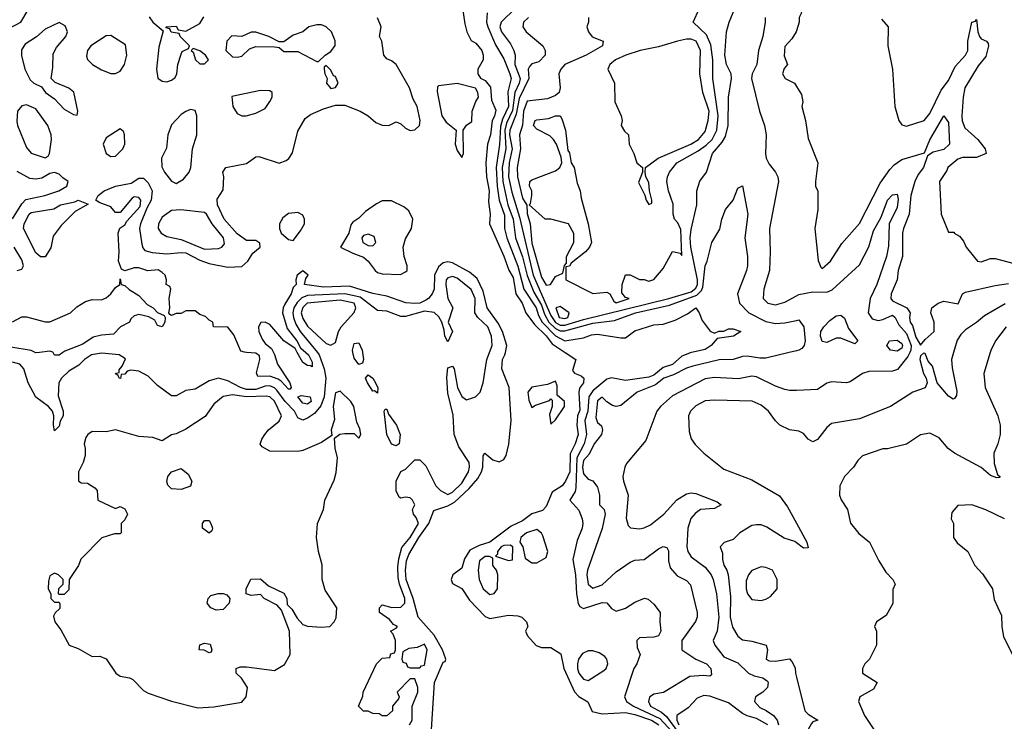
# Model space of a CAD drawing. Header units: inches. Extents: x 2380053 to 2584298, y 380219 to 546618.
# Tile 125 of 256: x 2426681 to 2430889, y 478425 to 481421. Entities that reach past the tile are written whole.
import ezdxf

# ---------------------------------------------------------------- set-up
doc = ezdxf.new("R2010")
doc.units = ezdxf.units.IN
doc.header["$MEASUREMENT"] = 0
for name, color, linetype in [('C4427', 7, 'Continuous'), ('C4428', 7, 'Continuous'), ('C4437', 7, 'Continuous'), ('C4438', 7, 'Continuous')]:
    doc.layers.add(name, color=color, linetype=linetype)

msp = doc.modelspace()

# ---------------------------------------------------------------- linework, layer by layer
at = {"layer": 'C4427', "color": 2}
for points, elevation in [([(2427952.9, 480000), (2427961.1, 479990), (2427981.4, 479930), (2427988.5, 479890), (2427981.8, 479810), (2427968.1, 479771.9), (2427940.6, 479739.4), (2427910, 479718.9), (2427890, 479711.6), (2427870, 479721.2), (2427855.3, 479750), (2427815.6, 479790), (2427779.2, 479839.2), (2427770, 479848.7), (2427750, 479857.1), (2427730, 479855.5), (2427690, 479842.4), (2427650, 479841.3), (2427624.2, 479850), (2427570, 479879.2), (2427530, 479889.7), (2427490, 479879.6), (2427430, 479842.7), (2427390, 479838), (2427350, 479815.3), (2427330, 479815.3), (2427270, 479859.3), (2427230, 479898.4), (2427190, 479919.5), (2427156, 479924), (2427139.6, 479920.4), (2427130, 479908), (2427114, 479906), (2427111.3, 479888.7), (2427106, 479890), (2427102, 479902), (2427088, 479910), (2427106, 479914), (2427106, 479926), (2427119, 479941), (2427132.5, 479972.5), (2427106, 479990), (2427030, 479997.6), (2426987.3, 479990), (2426957.3, 479970), (2426933.7, 479946.3), (2426890, 479920.9), (2426858.8, 479890), (2426847.7, 479870), (2426845.2, 479814.8), (2426866.8, 479750), (2426866, 479730), (2426853.4, 479706.6), (2426850, 479686), (2426830, 479666), (2426825.2, 479690), (2426826.6, 479730), (2426820.9, 479750), (2426803.7, 479770), (2426749.8, 479809.8), (2426716.9, 479870), (2426698.9, 479930), (2426680.9, 479950), (2426650, 479958.5)], 54), ([(2426765, 480000), (2426750, 479998), (2426746.2, 480000)], 50), ([(2426865.5, 480000), (2426850, 479989), (2426830, 479988), (2426823.1, 480000)], 50), ([(2427765.7, 480000), (2427770, 479992), (2427782.4, 479950), (2427834.4, 479870), (2427841, 479850), (2427836.8, 479843.2), (2427830, 479842.7), (2427798, 479878), (2427785.6, 479885.6), (2427750, 479898.9), (2427698, 479898), (2427693.2, 479913.2), (2427706.6, 479970), (2427705.2, 479985.2), (2427690, 479997.2), (2427650.2, 480000)], 50), ([(2427903.8, 480000), (2427915.3, 479990), (2427930, 479958), (2427930, 479938), (2427923.1, 479943.1), (2427910, 479943.7), (2427890, 479957.2), (2427866.6, 480000)], 50), ([(2428146.2, 480000), (2428150.5, 479969.5), (2428145.4, 479954.6), (2428130, 479948.7), (2428110, 479975.3), (2428104.9, 480000)], 54), ([(2428346, 478410), (2428358, 478430), (2428358, 478490), (2428382, 478550), (2428382, 478570), (2428370, 478606), (2428350, 478606), (2428294, 478550), (2428302, 478530), (2428299.6, 478520.4), (2428274, 478490), (2428274, 478470), (2428250, 478448), (2428230, 478448), (2428216.4, 478456.4), (2428190, 478458), (2428170, 478468), (2428150, 478468), (2428128, 478490), (2428147.3, 478532.7), (2428148, 478550), (2428206, 478670), (2428230, 478694), (2428262, 478698), (2428267.3, 478712.7), (2428282, 478718), (2428286, 478730), (2428286, 478770), (2428276.4, 478796.4), (2428266, 478810), (2428290, 478822), (2428295.3, 478830), (2428278, 478838), (2428260.4, 478860.4), (2428218, 478890), (2428218, 478910), (2428230, 478922), (2428270.6, 478910.6), (2428310, 478913), (2428327, 478930), (2428326.3, 478950), (2428304, 479010), (2428298.6, 479038.6), (2428296.4, 479083.6), (2428301.1, 479118.9), (2428313.3, 479166.7), (2428350, 479210.5), (2428385.1, 479270), (2428375.3, 479295.3), (2428364, 479310), (2428359, 479330), (2428368.7, 479350), (2428359, 479370), (2428350, 479379), (2428330, 479382), (2428310, 479378), (2428302, 479382), (2428288.9, 479408.9), (2428288.9, 479451.1), (2428310, 479492), (2428330, 479502), (2428370, 479542), (2428390, 479542), (2428415.9, 479515.9), (2428458.8, 479430), (2428478.8, 479410), (2428510, 479393), (2428530, 479403.7), (2428570, 479442), (2428598, 479490), (2428603.6, 479510), (2428601.6, 479530), (2428557.5, 479597.5), (2428538, 479650), (2428532.7, 479732.7), (2428510, 479826), (2428506.6, 479893.4), (2428510, 479934), (2428530, 479942), (2428538, 479930), (2428551, 479850), (2428570, 479812), (2428590, 479798), (2428628, 479810), (2428648, 479830), (2428662, 479870), (2428677, 479970), (2428688.3, 480000)], 54), ([(2428440.9, 478390), (2428453.2, 478590), (2428490, 478678), (2428499, 478681), (2428502, 478690), (2428487.3, 478730), (2428452.5, 478792.5), (2428384.2, 478870), (2428362.9, 478950), (2428332.8, 479030), (2428329.9, 479070), (2428334.3, 479110), (2428343.3, 479136.7), (2428386.5, 479210), (2428429.8, 479270), (2428450, 479324.9), (2428510, 479345.2), (2428539, 479361), (2428601.4, 479418.6), (2428638, 479462), (2428654.7, 479490), (2428660.5, 479510), (2428661.5, 479558.5), (2428668, 479570), (2428702, 479542), (2428730, 479533.4), (2428750, 479542.8), (2428760.1, 479559.9), (2428771, 479609), (2428780.5, 479710), (2428771.8, 479850), (2428741, 479930), (2428744.2, 479970), (2428754, 479990), (2428756.1, 480000)], 50), ([(2429012.2, 480000), (2429058, 479970), (2429043.5, 479923.5), (2429051.1, 479911.1), (2429079.8, 479899.8), (2429091.3, 479890), (2429090.6, 479870), (2429073, 479847), (2429070.4, 479829.6), (2429073.9, 479753.9), (2429064.9, 479730), (2429061.5, 479690), (2429067, 479650), (2429055.2, 479610), (2429032.8, 479567.2), (2429031.7, 479490), (2429013.7, 479450), (2428998.4, 479430), (2428956.7, 479403.3), (2428930, 479342.7), (2428914.7, 479325.3), (2428870, 479311.5), (2428830, 479281.7), (2428781.4, 479258.6), (2428690, 479189.8), (2428644.1, 479175.9), (2428604.4, 479155.6), (2428581.7, 479118.3), (2428570, 479079), (2428532, 479050), (2428524.7, 479030), (2428530, 479014), (2428570, 478992), (2428602.3, 478942.3), (2428670, 478872.4), (2428690, 478864.4), (2428770, 478878), (2428810, 478875.3), (2428826, 478870), (2428846, 478850), (2428852, 478830), (2428842, 478810), (2428851, 478790), (2428888, 478748), (2428910, 478740.7), (2428950, 478740.7), (2428993.2, 478713.2), (2429006, 478650), (2429051.4, 478551.4), (2429070, 478530.4), (2429108.5, 478508.5), (2429127.5, 478467.5), (2429170, 478457.4), (2429270, 478462.8), (2429310, 478454.2), (2429381.1, 478430), (2429412, 478410)], 50), ([(2429552.2, 480000), (2429550, 479999.5), (2429510, 479983.6), (2429470, 479948.3), (2429430, 479936.3), (2429390, 479903.1), (2429370, 479894.5), (2429270, 479880.5), (2429210, 479891.1), (2429190, 479886), (2429130, 479836.8), (2429113.4, 479810), (2429108.7, 479750), (2429096.3, 479710), (2429103.2, 479650), (2429092.7, 479610), (2429061.5, 479550), (2429057.4, 479422.6), (2429054, 479406), (2429031.3, 479370), (2429070, 479326), (2429084.9, 479290), (2429087.3, 479270), (2429084, 479250), (2429063.4, 479196.6), (2429044.7, 479115.3), (2429055.8, 479050), (2429059.6, 478970), (2429068, 478928), (2429075.1, 478915.1), (2429090, 478906.4), (2429170, 478932.4), (2429190, 478930.6), (2429210, 478906), (2429230, 478894.8), (2429270, 478907.7), (2429310, 478934), (2429351, 478951), (2429366, 478946), (2429390, 478924.7), (2429418, 478890), (2429416, 478850), (2429421, 478810), (2429411, 478790), (2429390, 478784), (2429330, 478782), (2429318, 478770), (2429319.6, 478739.6), (2429332, 478710), (2429318, 478670), (2429304.7, 478650), (2429266, 478530), (2429274, 478510), (2429303.8, 478490), (2429416.4, 478436.4), (2429470, 478378.6)], 54), ([(2429969.4, 480000), (2429870, 479976.4), (2429844.4, 479975.6), (2429790, 479984.8), (2429770, 479983.1), (2429730, 479969.7), (2429670, 479968.3), (2429558, 479942), (2429530, 479933.7), (2429475.2, 479904.8), (2429433, 479890), (2429397.7, 479862.3), (2429318.8, 479830), (2429250, 479774), (2429230, 479769), (2429213.6, 479773.6), (2429190, 479788.7), (2429170, 479808.7), (2429150, 479793.2), (2429142.4, 479722.4), (2429150, 479701), (2429166.8, 479686.8), (2429171, 479670), (2429166.8, 479650), (2429136.3, 479610), (2429114.9, 479565.1), (2429090, 479538), (2429086, 479510), (2429090, 479482), (2429110, 479459.1), (2429130, 479451.3), (2429150, 479424.7), (2429159.1, 479390), (2429158, 479350), (2429178, 479330), (2429182.8, 479310), (2429170, 479248.7), (2429107.2, 479070), (2429104.6, 479050), (2429110, 479011.3), (2429130, 478993.4), (2429170, 479008.4), (2429230, 479063), (2429290, 479104), (2429310, 479113.4), (2429350, 479116.3), (2429410, 479161.6), (2429431, 479171), (2429446.8, 479166.8), (2429452.7, 479152.7), (2429453, 479110), (2429460.4, 479080.4), (2429490, 479046), (2429530, 479026), (2429547.5, 479007.5), (2429576.3, 478890), (2429575.5, 478870), (2429568.3, 478851.7), (2429510.6, 478770), (2429510.6, 478730.6), (2429570.4, 478690.4), (2429616, 478670), (2429634, 478650), (2429636.9, 478623.1), (2429630, 478618), (2429601.2, 478621.2), (2429544.1, 478615.9), (2429432.2, 478547.8), (2429390, 478540.7), (2429372.4, 478527.6), (2429368.5, 478510), (2429377, 478490), (2429423.9, 478463.9), (2429445, 478445), (2429495.7, 478375.7)], 58), ([(2430000, 479838.1), (2429970, 479837.2), (2429950, 479841.2), (2429910, 479856), (2429830, 479896), (2429810, 479899.3), (2429752.5, 479887.5), (2429650, 479892.7), (2429610, 479887), (2429470, 479815.1), (2429418.8, 479770), (2429404, 479750), (2429355.9, 479624.1), (2429274.4, 479525.6), (2429266.8, 479510), (2429258.8, 479470), (2429260.7, 479450), (2429280.5, 479390), (2429272.8, 479292.8), (2429281.4, 479261.4), (2429290.8, 479250.8), (2429330, 479247.3), (2429350, 479250.7), (2429375.9, 479264.1), (2429433.2, 479310), (2429489.4, 479370.6), (2429530, 479396), (2429550, 479401), (2429570, 479397.3), (2429662, 479362), (2429678, 479350), (2429650, 479334), (2429590, 479329.5), (2429567.1, 479312.9), (2429548.7, 479291.3), (2429535.3, 479250), (2429532.4, 479170), (2429535.5, 479150), (2429550, 479127.3), (2429610, 479083.8), (2429635.8, 479050), (2429643.7, 479030), (2429658.7, 478970), (2429668.7, 478870), (2429661.6, 478810), (2429644, 478770), (2429650.8, 478750), (2429690, 478700.7), (2429750, 478674), (2429794.8, 478630), (2429818.9, 478618.9), (2429856, 478610), (2429876.2, 478596.2), (2429879.3, 478590), (2429875.8, 478570), (2429856.3, 478550), (2429825.5, 478530), (2429821.6, 478510), (2429843.4, 478483.4), (2429871.3, 478471.3), (2429902.4, 478450), (2429918.4, 478430), (2429922.8, 478410)], 62), ([(2430000, 479665.2), (2429970, 479669), (2429929.4, 479689.4), (2429910, 479708.7), (2429881.2, 479750), (2429850, 479775.1), (2429811.6, 479791.6), (2429650, 479797), (2429610, 479794), (2429570, 479772.7), (2429546.8, 479750), (2429538.8, 479730), (2429542, 479662), (2429550.9, 479630.9), (2429567.1, 479607.1), (2429604.7, 479570), (2429690, 479501), (2429810, 479456), (2429927.9, 479387.9), (2429961.4, 479341.4), (2430000, 479271.2)], 66), ([(2430000, 479187.8), (2429993.2, 479193.2), (2429947.2, 479207.2), (2429874.2, 479254.2), (2429850, 479263.7), (2429830, 479264.5), (2429810, 479260.9), (2429791, 479250), (2429758, 479230), (2429730, 479202), (2429691.6, 479188.4), (2429674, 479170), (2429683.6, 479143.6), (2429684, 479116), (2429690, 479092), (2429703, 479070), (2429708.4, 479050), (2429718.5, 478958.5), (2429716.9, 478870), (2429727, 478827), (2429749, 478789), (2429770, 478773.4), (2429810, 478767.7), (2429871.3, 478750), (2429876, 478730), (2429871.3, 478690), (2429883, 478683), (2429910, 478682), (2429970, 478692), (2429981, 478681), (2429994, 478654), (2429996, 478630), (2430000, 478614)], 66), ([(2429877.2, 478410), (2429830, 478437), (2429790, 478447.8), (2429770, 478458.4), (2429710, 478503.5), (2429630, 478532.4), (2429604.2, 478535.8), (2429575.8, 478524.2), (2429537, 478483), (2429488.8, 478450), (2429489.2, 478430), (2429497.8, 478410)], 62)]:
    msp.add_lwpolyline(points, dxfattribs=dict(at, elevation=elevation))
for points, elevation in [([(2428210, 479826), (2428196.4, 479836.4), (2428190, 479835.3), (2428166.6, 479870), (2428159, 479890), (2428170, 479904.7), (2428190, 479890.7), (2428200.7, 479870), (2428210.6, 479849.4)], 54), ([(2428970, 479878), (2428936.1, 479863.9), (2428870, 479852.3), (2428852.7, 479830), (2428857, 479797), (2428870, 479764.7), (2428885.1, 479774.9), (2428944.7, 479795.3), (2428950, 479802), (2428956.9, 479796.9), (2428956, 479770), (2428944.9, 479735.1), (2428950, 479694), (2428970, 479712), (2429009, 479770), (2429008.7, 479790), (2428978, 479818), (2428977.2, 479857.2)], 50), ([(2428050, 479835.3), (2428030, 479828), (2428020.5, 479770), (2428026.4, 479713.6), (2428012, 479670), (2428014, 479646), (2427970, 479615.3), (2427890, 479581.2), (2427870, 479577.2), (2427750, 479579), (2427716.4, 479596.4), (2427708.4, 479608.4), (2427715.3, 479630), (2427728.7, 479650), (2427744, 479670), (2427790, 479706), (2427799.3, 479730), (2427770, 479791.6), (2427750, 479811.1), (2427733.3, 479813.3), (2427650.6, 479810.6), (2427590, 479818.7), (2427550, 479812), (2427510, 479779), (2427473, 479727), (2427390, 479672.7), (2427350, 479652.7), (2427330, 479649), (2427290, 479622), (2427250, 479637.2), (2427190, 479640.9), (2427090, 479669.2), (2427050, 479660.9), (2426990, 479662), (2426972, 479650), (2426963.5, 479636.5), (2426956, 479610), (2426961, 479590), (2426959.8, 479560.2), (2426951.3, 479530), (2426931.3, 479490), (2426932, 479452), (2426943.6, 479443.6), (2426970, 479442), (2427002, 479422), (2427012, 479410), (2427014, 479370), (2427090, 479334), (2427110, 479342), (2427130, 479332), (2427142, 479310), (2427130, 479286), (2427114, 479270), (2427114, 479230), (2427110, 479226), (2427086, 479226), (2427031.1, 479208.9), (2426942, 479118), (2426931.3, 479090), (2426892, 479030), (2426890, 478986), (2426870, 478966), (2426850, 478966), (2426846, 478970), (2426848.4, 478991.6), (2426866, 479010), (2426866, 479030), (2426846, 479050), (2426830, 479058), (2426810, 479046), (2426803.6, 479023.6), (2426802, 478990), (2426814, 478970), (2426814, 478950), (2426830, 478934), (2426850, 478934), (2426852.7, 478927.3), (2426852.7, 478907.3), (2426831.6, 478888.4), (2426825.4, 478874.6), (2426831.3, 478850), (2426855.9, 478815.9), (2426892, 478750), (2426930, 478736), (2426990, 478701), (2427023.6, 478703.6), (2427050, 478692), (2427092, 478630), (2427110, 478618), (2427150, 478611.3), (2427163.5, 478603.5), (2427210, 478556), (2427230, 478544.7), (2427330, 478511), (2427442, 478482), (2427510, 478486.8), (2427630, 478506), (2427648.7, 478530), (2427654, 478570), (2427629.2, 478609.2), (2427606, 478630), (2427606, 478650), (2427623.1, 478656.9), (2427650, 478658), (2427770, 478642), (2427812.9, 478667.1), (2427837.2, 478710), (2427834, 478810), (2427799, 478899), (2427780.4, 478920.4), (2427726, 478950), (2427710, 478966), (2427670, 478962), (2427648.9, 478968.9), (2427648, 478990), (2427668.7, 479031.3), (2427710, 479034), (2427743.6, 479003.6), (2427810, 478972), (2427822, 478950), (2427823.6, 478923.6), (2427843.6, 478903.6), (2427866, 478866), (2427890, 478838), (2427911.1, 478831.1), (2427970, 478826.8), (2428006, 478830), (2428024, 478850), (2428032.5, 478867.5), (2428036, 478910), (2427985.6, 478985.6), (2427974, 479030), (2427972.9, 479092.9), (2427957.2, 479150), (2427949.3, 479210), (2427954, 479270), (2427979.3, 479330), (2427985.2, 479370), (2428024.7, 479455.3), (2428032.9, 479487.1), (2428039, 479550), (2428028.4, 479591.6), (2428026, 479634), (2428048.4, 479651.6), (2428070, 479654), (2428110, 479654), (2428130, 479634), (2428138, 479650), (2428134.6, 479674.6), (2428122, 479702), (2428109, 479770), (2428095.3, 479790)], 58), ([(2427910, 479779.3), (2427890, 479783.7), (2427869, 479811), (2427883.2, 479816.8), (2427922, 479810), (2427926, 479790)], 50), ([(2428290, 479602), (2428270, 479608.7), (2428249.6, 479650), (2428238, 479750), (2428242, 479758), (2428250, 479758), (2428256.9, 479736.9), (2428290.8, 479690), (2428306, 479650), (2428302, 479610)], 54), ([(2427370, 479415.3), (2427330, 479418), (2427314, 479434), (2427308.9, 479448.9), (2427313.2, 479470), (2427330, 479490.7), (2427370, 479504.7), (2427401, 479481), (2427416, 479450), (2427410, 479428.7)], 58), ([(2427490, 479228.7), (2427462, 479250), (2427462, 479270), (2427470, 479282), (2427490, 479282), (2427498, 479270), (2427504.7, 479250), (2427502, 479238)], 58), ([(2428890, 479244), (2428846, 479230), (2428822.8, 479210), (2428818, 479190), (2428831, 479170), (2428841, 479121), (2428870, 479102), (2428890, 479102), (2428930, 479124.7), (2428938, 479150), (2428916.6, 479216.6), (2428910, 479229)], 54), ([(2428777, 479177), (2428750, 479175.6), (2428738.8, 479170), (2428722.8, 479150), (2428722, 479138), (2428714, 479130), (2428770, 479112), (2428786, 479114), (2428788.7, 479170)], 54), ([(2428670, 479129), (2428646, 479110), (2428640.5, 479070), (2428644.4, 479030), (2428660.7, 478990), (2428690, 478966), (2428708.9, 478971.1), (2428722, 478990), (2428724, 479050), (2428718, 479070), (2428702, 479090), (2428702, 479122), (2428688.7, 479128.7)], 54), ([(2429850, 479084), (2429810, 479069), (2429794.8, 479050), (2429785.2, 479025.2), (2429784.9, 478990), (2429791, 478970), (2429810, 478944.7), (2429850, 478941), (2429870, 478946), (2429890, 478958), (2429918, 478990), (2429918, 479030), (2429898, 479070), (2429870, 479082)], 70), ([(2427520.2, 478900.2), (2427498, 478910), (2427482, 478930), (2427486, 478950), (2427498, 478962), (2427528.9, 478971.1), (2427550, 478971.3), (2427565.4, 478965.4), (2427578, 478950), (2427576, 478930), (2427550, 478902)], 58), ([(2427490, 478718), (2427468.7, 478728.7), (2427448, 478730), (2427450, 478752), (2427470, 478758), (2427494.4, 478754.4), (2427502, 478730), (2427499.6, 478720.4)], 58), ([(2428410, 478754), (2428379.6, 478740.4), (2428343.6, 478736.4), (2428318, 478722), (2428314, 478690), (2428318, 478678), (2428332.7, 478672.7), (2428338, 478658), (2428350, 478654), (2428390, 478654), (2428398, 478662), (2428410, 478664.7), (2428422, 478730)], 54), ([(2429130, 478726.6), (2429110, 478725.4), (2429085.8, 478714.2), (2429069.2, 478690.8), (2429064.6, 478670), (2429064.2, 478650), (2429070.4, 478630), (2429090, 478604.9), (2429110, 478599.1), (2429177.7, 478642.3), (2429186.6, 478650), (2429194.5, 478670), (2429189.5, 478690), (2429181, 478701), (2429157.5, 478717.5)], 54)]:
    msp.add_lwpolyline(points, close=True, dxfattribs=dict(at, elevation=elevation))
at = {"layer": 'C4428', "color": 2}
for points, elevation in [([(2428854.8, 481430), (2428833.4, 481410), (2428830.6, 481390), (2428844.9, 481370), (2428916, 481310), (2428926, 481290), (2428926, 481270), (2428899.3, 481240.7), (2428870, 481232), (2428859.3, 481220.7), (2428853.4, 481210), (2428856, 481170), (2428815.1, 481084.9), (2428802.7, 481017.3), (2428775.9, 480950), (2428774.3, 480930), (2428785.9, 480870), (2428772.7, 480810), (2428770.2, 480750), (2428784.5, 480684.5), (2428817.3, 480577.3), (2428875.1, 480330), (2428950, 480157.7), (2428970, 480128.2), (2428990, 480117.2), (2429010, 480116.4), (2429090, 480141.4), (2429454.5, 480230), (2429550, 480258.9), (2429570, 480274), (2429577.5, 480290), (2429577.5, 480310), (2429549, 480450), (2429546.5, 480490), (2429550, 480524.7), (2429575.1, 480630), (2429574.5, 480690), (2429587.7, 480732.3), (2429616, 480770), (2429642, 480850), (2429682.4, 480897.6), (2429697, 480923), (2429708.4, 480970), (2429709.6, 481090.4), (2429722.7, 481170), (2429721.2, 481190), (2429700.7, 481230), (2429694, 481270), (2429701.2, 481370), (2429713.2, 481410), (2429764.5, 481535.5)], 62), ([(2428573, 481470), (2428583, 481403), (2428591, 481370), (2428610, 481332), (2428630, 481321), (2428655.5, 481290), (2428662, 481270), (2428660.7, 481250), (2428638, 481210), (2428638, 481190), (2428650, 481172), (2428670, 481162), (2428692.7, 481132.7), (2428696.8, 481076.8), (2428714.9, 481034.9), (2428710, 481009.2), (2428699.3, 480990), (2428692.4, 480930), (2428679.3, 480890), (2428672.2, 480810), (2428675.8, 480750), (2428687, 480690), (2428683.7, 480643.7), (2428690.8, 480590), (2428688.2, 480550), (2428750, 480410.8), (2428771.4, 480351.4), (2428790, 480320.7), (2428800.8, 480250), (2428827.4, 480210), (2428843.8, 480170), (2428880.1, 480120.1), (2428930, 480071.6), (2428956.5, 480036.5), (2429012.2, 480000)], 50), ([(2428799.1, 481470), (2428738.4, 481410), (2428732.2, 481390), (2428739.5, 481370), (2428778.3, 481318.3), (2428793, 481290), (2428798.4, 481270), (2428797.2, 481230), (2428819.8, 481170), (2428815.5, 481150), (2428796.6, 481110), (2428786.4, 481033.6), (2428761.4, 480978.6), (2428754.1, 480950), (2428757.7, 480870), (2428743, 480790), (2428744.7, 480730), (2428767.2, 480630), (2428789.3, 480570), (2428799.7, 480490), (2428828.8, 480408.8), (2428849, 480329), (2428877.7, 480257.7), (2428910, 480202.7), (2428923.6, 480163.6), (2428942.4, 480130), (2428970, 480102.1), (2428990, 480093.1), (2429010, 480092.5), (2429130, 480125), (2429222.9, 480137.1), (2429312.7, 480170), (2429457.8, 480202.2), (2429574.9, 480245.1), (2429594.9, 480265.1), (2429600.7, 480279.3), (2429609.7, 480370.3), (2429619, 480390), (2429638, 480470), (2429672.9, 480527.1), (2429681.2, 480570), (2429697.2, 480610), (2429729.3, 480650), (2429750, 480702), (2429770, 480712), (2429793, 480590), (2429779.1, 480490), (2429790.5, 480410), (2429790.5, 480370.5), (2429787.3, 480350), (2429748.2, 480250), (2429756.3, 480210), (2429797.3, 480170), (2429870, 480132), (2429910, 480123.1), (2429950, 480126.4), (2430000, 480137.2)], 58), ([(2429112, 481430), (2429112, 481410), (2429104.7, 481390), (2429111.3, 481370), (2429127.3, 481347.3), (2429174, 481330), (2429171, 481310), (2429101, 481270), (2429010, 481229.5), (2428992.7, 481210), (2428984.9, 481190), (2428990.4, 481130), (2428986, 481110), (2428970, 481098), (2428936.1, 481083.9), (2428850, 481073), (2428833.1, 481030), (2428828.9, 480971.1), (2428817.1, 480930), (2428820.8, 480870), (2428806.2, 480790), (2428807.9, 480750), (2428830, 480658.8), (2428848.6, 480628.6), (2428850, 480594), (2428862.6, 480550), (2428870, 480466.8), (2428910, 480322), (2428930, 480288), (2428949.1, 480290.9), (2428970, 480324.7), (2429002, 480338), (2429008.4, 480371.6), (2429018, 480382), (2429018, 480410), (2429048.7, 480470), (2429048.4, 480508.4), (2429026, 480550), (2428950, 480568.7), (2428926, 480570), (2428858, 480630), (2428863.1, 480636.9), (2428869.2, 480670), (2428869.2, 480690), (2428859, 480710), (2428861.2, 480730), (2428870, 480737.3), (2428970, 480776), (2428988.7, 480790), (2428998, 480810), (2428994.6, 480834.6), (2428975.3, 480890), (2428962, 480910), (2428945.6, 480925.6), (2428890, 480953.2), (2428876, 480970), (2428884, 480990), (2428890, 480993.4), (2428940.1, 480999.9), (2428970.7, 481010.7), (2428990, 481010.8), (2428997.3, 480997.3), (2429013.7, 480950), (2429022.8, 480862.8), (2429030, 480852), (2429037.3, 480810), (2429050.3, 480790.3), (2429063.1, 480723.1), (2429075.3, 480690), (2429079.5, 480659.5), (2429110.4, 480549.6), (2429124, 480470), (2429116.3, 480450), (2429098.8, 480430), (2429038, 480382), (2429030, 480368), (2429014, 480366), (2429014, 480310), (2429130, 480252), (2429190, 480258), (2429202, 480250), (2429219.6, 480219.6), (2429230, 480212), (2429286, 480230), (2429270, 480235.3), (2429254.6, 480254.6), (2429255.3, 480290), (2429270, 480332), (2429290, 480332), (2429330, 480311.3), (2429350, 480311.3), (2429370, 480304.7), (2429390, 480311.3), (2429430, 480358), (2429470, 480431.3), (2429503.6, 480423.6), (2429510, 480414), (2429505.6, 480525.6), (2429493.7, 480553.7), (2429479.3, 480570), (2429472.7, 480590), (2429472.9, 480632.9), (2429453.2, 480690), (2429446, 480730), (2429449.2, 480750), (2429457.2, 480770), (2429489.5, 480810), (2429579.5, 480860.5), (2429614.7, 480885.3), (2429640.4, 480910), (2429660.3, 480950), (2429666.3, 481010), (2429643.1, 481170), (2429642.4, 481250), (2429634, 481314), (2429615.8, 481355.8), (2429559, 481410), (2429585.2, 481470)], 66), ([(2426610, 481370.8), (2426686, 481410), (2426717.2, 481462.8)], 54), ([(2427650.2, 480000), (2427640.7, 480000.7), (2427625.8, 480005.8), (2427595.1, 480075.1), (2427570, 480108), (2427509.1, 480109.1), (2427506, 480130), (2427490, 480138), (2427474, 480154), (2427450, 480162), (2427430, 480178), (2427390, 480178), (2427370, 480166), (2427350, 480166), (2427330, 480158), (2427322, 480162), (2427318, 480170), (2427322, 480190), (2427319, 480230), (2427326, 480270), (2427322, 480282), (2427306, 480290), (2427308, 480310), (2427302, 480330), (2427290, 480342), (2427272.7, 480352.7), (2427228.7, 480348.7), (2427190, 480362), (2427170, 480362), (2427130, 480348), (2427115.3, 480355.3), (2427102.7, 480390), (2427106, 480430), (2427102, 480510), (2427109.2, 480530.8), (2427130, 480544.7), (2427139, 480561), (2427196, 480624), (2427199, 480650), (2427190, 480662), (2427170, 480664), (2427161.4, 480658.6), (2427110, 480598), (2427090, 480598), (2427070, 480622), (2427020.4, 480640.4), (2427006, 480650), (2427015.3, 480670), (2427042, 480690), (2427089.7, 480710.3), (2427157.5, 480722.5), (2427190, 480744.7), (2427210, 480744.7), (2427230, 480724.7), (2427246.8, 480690), (2427242.8, 480650), (2427224, 480616), (2427196.3, 480550), (2427192.4, 480530), (2427203, 480463), (2427207.1, 480447.1), (2427216, 480436), (2427247.1, 480427.1), (2427310, 480420.7), (2427370, 480427.3), (2427390, 480425.5), (2427450, 480393.7), (2427490, 480380.4), (2427570, 480364.9), (2427630, 480367.7), (2427655.3, 480390), (2427676.4, 480423.6), (2427708, 480450), (2427707.3, 480467.3), (2427690, 480478), (2427650, 480478), (2427610, 480506), (2427554.5, 480570), (2427525.6, 480630), (2427525.1, 480654.9), (2427550, 480694), (2427553.2, 480750), (2427549.2, 480770), (2427562, 480790), (2427650, 480807.7), (2427690, 480834.8), (2427702.5, 480837.5), (2427790, 480808.2), (2427820.1, 480819.9), (2427831.2, 480828.8), (2427847, 480853), (2427870, 480944.7), (2427900.8, 480999.2), (2427923.5, 481016.5), (2427978.9, 481041.1), (2428030, 481056), (2428070, 481056.5), (2428136, 481030), (2428170, 481010.5), (2428202.7, 480982.7), (2428230, 480970.4), (2428258, 480970), (2428290, 480984.9), (2428310, 480976.3), (2428330, 480958), (2428350, 480948.2), (2428370, 480950.6), (2428389.4, 480970), (2428391.5, 480990), (2428378.7, 481050), (2428361.7, 481081.7), (2428346.6, 481130), (2428290, 481229.2), (2428270, 481246), (2428250, 481254), (2428237.2, 481270), (2428228.9, 481328.9), (2428218, 481350), (2428225.2, 481390), (2428210, 481428.7)], 50), ([(2427233.7, 481433.7), (2427250, 481411.3), (2427294, 481374), (2427275.5, 481304.5), (2427266, 481210), (2427271, 481171), (2427290, 481158), (2427310, 481156), (2427330, 481162.8), (2427345.6, 481174.4), (2427352.7, 481190), (2427357, 481230), (2427370, 481274), (2427375.3, 481284.7), (2427402, 481298), (2427406, 481310), (2427366, 481350), (2427362, 481362), (2427328.4, 481368.4), (2427322, 481382), (2427306, 481386), (2427306, 481390), (2427350, 481394), (2427358, 481378), (2427390, 481372), (2427450, 481404.7), (2427467.3, 481432.7)], 54), ([(2428678, 481450), (2428676, 481410), (2428681.5, 481390), (2428714.2, 481314.2), (2428750, 481253.4), (2428775.8, 481190), (2428780.9, 481170), (2428767.2, 481112.8), (2428770.1, 481050), (2428743.8, 480996.2), (2428735.5, 480964.5), (2428731.4, 480888.6), (2428716.3, 480790), (2428721.3, 480710), (2428730.2, 480650), (2428753, 480587), (2428753, 480530), (2428762, 480490), (2428810, 480368), (2428835.2, 480270), (2428888.1, 480190), (2428898.1, 480158.1), (2428913.4, 480130), (2428970, 480071), (2429010, 480050.2), (2429090, 480063.1), (2429124.4, 480075.6), (2429150, 480078.3), (2429250, 480062), (2429270, 480063.1), (2429310, 480092.2), (2429390, 480118), (2429430, 480120.7), (2429482, 480138), (2429534.8, 480165.2), (2429570.6, 480190.6), (2429584.7, 480170), (2429596.8, 480136.8), (2429631.1, 480091.1), (2429650, 480082), (2429669.1, 480090.9), (2429690, 480091), (2429710, 480101), (2429730, 480101), (2429762, 480090), (2429730.5, 480069.5), (2429661, 480059), (2429636, 480030), (2429610, 480013.2), (2429552.2, 480000)], 54), ([(2429866, 481430), (2429866.8, 481410), (2429856.3, 481350), (2429838, 481290), (2429830.6, 481230), (2429810.6, 481190), (2429808, 481170), (2429842, 481030), (2429864, 480970), (2429870.7, 480930), (2429867.7, 480850), (2429870.8, 480830), (2429884.1, 480804.1), (2429911, 480770), (2429921, 480750), (2429922.8, 480730), (2429884.9, 480530), (2429888, 480430), (2429884.9, 480350), (2429860.5, 480270), (2429857.3, 480230), (2429878, 480210), (2429910, 480203.8), (2429950, 480214.9), (2430000, 480242.5)], 62), ([(2430000, 481373.8), (2429998.8, 481370), (2429979.9, 481340.1), (2429950, 481306), (2429947.1, 481267.1), (2429962, 481230), (2429947.1, 481212.9), (2429941, 481190), (2429952, 481170), (2429991.3, 481150), (2430000, 481136.4)], 66), ([(2426649.8, 480570.2), (2426690, 480635.5), (2426707.3, 480652.7), (2426788.7, 480670), (2426848, 480690), (2426882, 480710), (2426888, 480730), (2426865.2, 480745.2), (2426850, 480762), (2426830, 480769), (2426810, 480764), (2426774.9, 480745.1), (2426750, 480739.5), (2426723.3, 480743.3), (2426670, 480773.2)], 54), ([(2426670, 480350.7), (2426690, 480356), (2426696.2, 480370), (2426690, 480395.3), (2426657.6, 480450)], 54), ([(2428756.1, 480000), (2428762.4, 480030), (2428743.5, 480090), (2428725, 480125), (2428678.3, 480190), (2428661.4, 480261.4), (2428635.3, 480315.3), (2428602.4, 480342.4), (2428530, 480382.4), (2428510, 480387.6), (2428490, 480382.9), (2428470, 480365.1), (2428452.7, 480330), (2428451.6, 480270), (2428443.8, 480250), (2428427.7, 480230), (2428416.4, 480223.6), (2428390, 480211.3), (2428368.6, 480208.6), (2428331.5, 480211.5), (2428250, 480240.7), (2428190, 480251.8), (2428090, 480283.1), (2427979.3, 480279.3), (2427898, 480290), (2427904, 480316), (2427914, 480330), (2427890, 480348), (2427866.8, 480330), (2427861, 480310), (2427862, 480290), (2427850, 480278), (2427840.5, 480250), (2427813.7, 480206.3), (2427806, 480190), (2427803.8, 480170), (2427823.1, 480103.1), (2427865.5, 480050), (2427880.3, 480020.3), (2427903.8, 480000)], 50), ([(2426650, 480131.3), (2426690, 480152), (2426710, 480152), (2426790, 480130.8), (2426810, 480130.8), (2426898, 480170), (2426924.7, 480195.3), (2426962, 480218), (2426990, 480226), (2427030, 480224.7), (2427050, 480234), (2427070, 480250.8), (2427090, 480278), (2427108, 480290), (2427110, 480314), (2427114, 480290), (2427130, 480286), (2427148.3, 480268.3), (2427190, 480244), (2427225.5, 480205.5), (2427251.3, 480190), (2427270, 480171.3), (2427298, 480158), (2427302, 480150), (2427301, 480130), (2427290, 480109), (2427270, 480115.3), (2427257.5, 480137.5), (2427232.5, 480152.5), (2427190, 480162), (2427170, 480156), (2427156.3, 480143.7), (2427150, 480129.2), (2427112, 480110), (2427082, 480078), (2427030, 480074), (2426994.9, 480065.1), (2426950, 480035.1), (2426874, 480006), (2426865.5, 480000)], 50), ([(2428688.3, 480000), (2428699.6, 480030), (2428697.4, 480070), (2428681.3, 480110), (2428638, 480150), (2428625.2, 480170), (2428626.6, 480230), (2428610, 480269.5), (2428550, 480318), (2428530, 480324.2), (2428510, 480318.4), (2428503.1, 480310), (2428501.1, 480290), (2428510.5, 480230.5), (2428531.3, 480190), (2428511.3, 480130), (2428530.7, 480089.3), (2428510, 480046), (2428498, 480070), (2428495.3, 480095.3), (2428484, 480130), (2428472.3, 480152.3), (2428451.4, 480171.4), (2428410, 480175.8), (2428330, 480154.3), (2428310, 480153.3), (2428250, 480176.2), (2428210, 480179.3), (2428135.6, 480235.6), (2428070.5, 480250.5), (2427910, 480242.7), (2427886.4, 480233.6), (2427866.4, 480213.6), (2427852.7, 480190), (2427847.6, 480170), (2427850.2, 480150), (2427860.7, 480120.7), (2427879.2, 480090), (2427952.9, 480000)], 54), ([(2427866.6, 480000), (2427857.2, 480017.2), (2427809.6, 480049.6), (2427750, 480119), (2427730, 480129), (2427711.3, 480128.7), (2427701, 480110), (2427702.8, 480090), (2427716.8, 480056.8), (2427730, 480038), (2427756.8, 480016.8), (2427765.7, 480000)], 50), ([(2428104.9, 480000), (2428102.9, 480010), (2428110, 480038), (2428130, 480041), (2428144.9, 480010), (2428146.2, 480000)], 54), ([(2426746.2, 480000), (2426729.1, 480009.1), (2426642.7, 480022.7)], 50), ([(2426823.1, 480000), (2426822, 480002), (2426810, 480006), (2426765, 480000)], 50), ([(2430000, 480007.3), (2429969.4, 480000)], 58)]:
    msp.add_lwpolyline(points, dxfattribs=dict(at, elevation=elevation))
for points, elevation in [([(2426850, 481409), (2426790, 481381.2), (2426752.4, 481347.6), (2426704, 481316), (2426687.7, 481292.3), (2426687.9, 481267.9), (2426702.8, 481210), (2426724.7, 481164.7), (2426741, 481150), (2426774, 481134), (2426791.3, 481110), (2426830, 481082.8), (2426870, 481039.1), (2426910, 481016), (2426926, 481014), (2426928.9, 481031.1), (2426911.3, 481111.3), (2426890, 481129.2), (2426832.7, 481152.7), (2426815.3, 481170), (2426822.9, 481217.1), (2426824.2, 481275.8), (2426838, 481302), (2426878, 481350), (2426885.2, 481370), (2426874.8, 481394.8)], 54), ([(2427970, 481399.1), (2427950, 481399.1), (2427916, 481390), (2427890, 481368.7), (2427850, 481355.3), (2427810, 481326), (2427790, 481326), (2427746, 481350), (2427690, 481368), (2427670, 481368), (2427630, 481348.7), (2427587.3, 481352.7), (2427566, 481330), (2427561, 481290), (2427590, 481262.8), (2427610, 481261), (2427630, 481266), (2427662.7, 481297.3), (2427690, 481306), (2427770, 481304.7), (2427790, 481302), (2427810, 481284.7), (2427870, 481284.7), (2427950, 481242), (2427958, 481242), (2427986, 481270), (2428010, 481284.7), (2428029.3, 481310.7), (2428029.3, 481330.7), (2428013, 481370), (2427990, 481391.2)], 54), ([(2427070, 481354), (2427050, 481352.3), (2426984, 481310), (2426970.8, 481290), (2426966, 481266), (2426971.1, 481251.1), (2426991.3, 481230), (2427030, 481207.3), (2427070, 481191), (2427090, 481191.3), (2427110, 481202), (2427128.7, 481230), (2427139, 481270), (2427133.2, 481313.2)], 54), ([(2429530, 481338.7), (2429492, 481330), (2429410, 481305.1), (2429332, 481290), (2429271.3, 481270), (2429226.8, 481250), (2429202.8, 481230), (2429194.8, 481210), (2429222.8, 481150), (2429224.7, 481070), (2429250.9, 481010.9), (2429256, 480990), (2429251.3, 480970), (2429265.4, 480945.4), (2429282, 480930), (2429284.7, 480890), (2429304.7, 480850), (2429318, 480810), (2429342, 480790), (2429342, 480770), (2429325.4, 480725.4), (2429352, 480672), (2429358, 480650), (2429370, 480632), (2429382, 480638), (2429382, 480650), (2429372.3, 480690), (2429370, 480726), (2429357.2, 480750), (2429353.2, 480770), (2429355.3, 480790), (2429409.7, 480830.3), (2429549.2, 480890), (2429580.9, 480910), (2429610, 480944), (2429623.5, 480990), (2429626.9, 481030), (2429600.7, 481110), (2429587, 481190), (2429589.5, 481290), (2429571.8, 481330), (2429550, 481337.6)], 70), ([(2427422, 481298), (2427414, 481290), (2427422, 481282), (2427432, 481250), (2427450, 481232), (2427470, 481232), (2427488, 481250), (2427475.3, 481270), (2427450, 481288.7)], 54), ([(2427990, 481226), (2427982, 481218), (2427982, 481210), (2427984.7, 481190), (2427994, 481170), (2427992, 481150), (2428010, 481127.3), (2428030, 481132), (2428042, 481150), (2428030, 481178), (2428022, 481182), (2428010, 481206)], 54), ([(2428550, 481149), (2428470, 481138), (2428466, 481134), (2428464.9, 481115.1), (2428484.9, 481010), (2428502.9, 480982.9), (2428546, 480950), (2428542, 480890), (2428550, 480862), (2428570, 480832), (2428577.2, 480850), (2428575.3, 480950), (2428590, 480971.3), (2428613.2, 480986.8), (2428614, 481030), (2428630, 481072), (2428642, 481090), (2428639, 481110), (2428628.9, 481128.9)], 50), ([(2427710, 481119.3), (2427587.3, 481092.7), (2427591, 481050), (2427610, 481021), (2427630, 481011), (2427648.9, 481011.1), (2427690, 481022), (2427730, 481042), (2427750, 481072), (2427759, 481090), (2427759, 481110), (2427750, 481117.2)], 54), ([(2426710, 481057), (2426690, 481052.7), (2426670.7, 481030), (2426668.1, 480988.1), (2426670.6, 480970), (2426710, 480876), (2426730, 480850.7), (2426790, 480831.3), (2426802, 480838), (2426808.7, 480850), (2426817.2, 480910), (2426815.1, 480930), (2426800.9, 480970), (2426750, 481040.9)], 54), ([(2427410, 481037.2), (2427390, 481029.2), (2427370, 481016), (2427330, 480972.7), (2427313.4, 480930), (2427307.5, 480872.5), (2427287.3, 480830), (2427287.7, 480792.3), (2427299.1, 480770), (2427330, 480731), (2427350, 480721), (2427380.2, 480739.8), (2427405.2, 480770), (2427412.7, 480790), (2427419.3, 480870), (2427438, 480930), (2427438, 481010), (2427430, 481034)], 54), ([(2427110, 480955.3), (2427050, 480916), (2427037.1, 480890), (2427050.4, 480850.4), (2427070, 480837.3), (2427090, 480838.8), (2427121.2, 480870), (2427129.3, 480890), (2427129, 480930), (2427124, 480944)], 54), ([(2426790, 480408), (2426770, 480409), (2426750, 480425.2), (2426697.2, 480530), (2426699.3, 480550), (2426720.9, 480590), (2426730, 480597.1), (2426826.2, 480613.8), (2426855.3, 480630), (2426916.5, 480643.5), (2426930, 480650.5), (2426972.7, 480632.7), (2426917.3, 480602.7), (2426857.3, 480542.7), (2426823.5, 480496.5), (2426813.7, 480446.3)], 50), ([(2428270, 480647.6), (2428230, 480647), (2428204.9, 480635.1), (2428158.4, 480601.6), (2428130, 480573.2), (2428104.1, 480555.9), (2428095.5, 480544.5), (2428086.8, 480510), (2428052, 480450), (2428103.7, 480423.7), (2428150, 480406.4), (2428170.4, 480390), (2428199.1, 480350), (2428210, 480341.6), (2428230, 480336.4), (2428307.5, 480332.5), (2428330, 480344), (2428337.2, 480350), (2428337.2, 480370), (2428323.7, 480410), (2428319.3, 480450), (2428330, 480484.7), (2428355.1, 480530), (2428360.9, 480570), (2428344.2, 480604.2), (2428322.6, 480622.6)], 50), ([(2427369.5, 480609.5), (2427330, 480606.6), (2427290, 480578), (2427274.4, 480550), (2427273, 480530), (2427285.5, 480510), (2427310, 480495.8), (2427370, 480482.7), (2427470, 480440.9), (2427530, 480443.7), (2427545.2, 480450), (2427555.8, 480464.2), (2427551.2, 480490), (2427503.6, 480550), (2427479.5, 480590), (2427470, 480597.6)], 54), ([(2427870, 480598), (2427830, 480594), (2427805.2, 480574.8), (2427791, 480550), (2427791, 480530), (2427798, 480510), (2427830, 480482), (2427850, 480478), (2427881.2, 480518.8), (2427898, 480550), (2427898, 480570), (2427890, 480586)], 50), ([(2428170, 480505.1), (2428150, 480499.5), (2428143.1, 480490), (2428146.4, 480470), (2428170, 480457.1), (2428190, 480454.8), (2428202.7, 480470), (2428195.1, 480495.1)], 54), ([(2428050, 480223.5), (2427908.7, 480210), (2427890, 480192.8), (2427883.9, 480170), (2427890, 480144.9), (2427910, 480113), (2427990, 480038.8), (2428010, 480031), (2428030, 480042), (2428043.7, 480090), (2428054.5, 480110), (2428110, 480171), (2428117.6, 480190), (2428109.4, 480210)], 58), ([(2428990, 480196), (2428972, 480190), (2428985.8, 480150), (2429010, 480145.4), (2429023.7, 480150), (2429029, 480170)], 66)]:
    msp.add_lwpolyline(points, close=True, dxfattribs=dict(at, elevation=elevation))
at = {"layer": 'C4437', "color": 2}
for points, elevation in [([(2430671.7, 480000), (2430663, 479970), (2430665.2, 479934.8), (2430685.2, 479834.8), (2430684, 479816), (2430675.9, 479804.1), (2430670, 479801.2), (2430650, 479813.2), (2430601.2, 479870), (2430581.2, 479941.2), (2430562.7, 479962.7), (2430550, 479995.3), (2430543.6, 479996.4), (2430530, 479986), (2430527.7, 479970), (2430543, 479910), (2430554.8, 479890), (2430558.8, 479870), (2430550.5, 479849.5), (2430498, 479830), (2430402, 479770), (2430270, 479717.2), (2430150, 479697.2), (2430130, 479679.3), (2430090, 479629), (2430070, 479619), (2430049.6, 479629.6), (2430030, 479654), (2430010, 479664), (2430000, 479665.2)], 66), ([(2430484.7, 480000), (2430476.8, 479983.2), (2430432.7, 479927.3), (2430410, 479920.9), (2430310, 479919), (2430282, 479910), (2430230, 479875.3), (2430214, 479870), (2430150, 479875.3), (2430130, 479868.7), (2430090, 479842), (2430030, 479839), (2430000, 479838.1)], 62), ([(2430828.1, 480000), (2430801, 479910), (2430806.8, 479850), (2430861, 479730), (2430871, 479690), (2430871, 479650), (2430861, 479610), (2430844, 479570), (2430845.2, 479525.2), (2430859.6, 479479.6), (2430870.8, 479469.2), (2430870, 479466), (2430856, 479464), (2430830, 479474), (2430790, 479509.2), (2430675.3, 479570), (2430648.7, 479590), (2430610, 479635.3), (2430570, 479655.3), (2430530, 479648.7), (2430470, 479609), (2430390, 479589), (2430370, 479588.7), (2430282, 479558), (2430262, 479538), (2430244.7, 479510), (2430206, 479470), (2430186, 479430), (2430184.7, 479390), (2430191.1, 479371.1), (2430218, 479330), (2430231.1, 479271.1), (2430267.1, 479227.1), (2430312, 479190), (2430352, 479110), (2430382, 479062), (2430412, 479030), (2430422, 479010), (2430412.7, 478987.3), (2430411.6, 478928.4), (2430383.6, 478876.4), (2430342, 478850), (2430334, 478830), (2430342, 478810), (2430342, 478750), (2430312, 478690), (2430292, 478670), (2430282, 478650), (2430282, 478630), (2430344.7, 478590), (2430330, 478562), (2430271.3, 478530), (2430266, 478510), (2430291.3, 478450), (2430331.3, 478390)], 70), ([(2430890, 479289), (2430810, 479328.7), (2430750, 479348.7), (2430690, 479346), (2430663.6, 479316.4), (2430662, 479290), (2430672, 479270), (2430672, 479210), (2430687.1, 479187.1), (2430732, 479150), (2430762, 479090), (2430795.3, 479055.3), (2430838, 478990), (2430845.4, 478945.4), (2430876.9, 478876.9), (2430878, 478830), (2430885.4, 478785.4), (2430934, 478690)], 74), ([(2430000, 479271.2), (2430044.7, 479190), (2430050, 479166), (2430030, 479164), (2430000, 479187.8)], 66), ([(2430000, 478614), (2430036, 478470), (2430050, 478456), (2430091, 478430), (2430070, 478422), (2430064.5, 478415.5), (2430050.5, 478390), (2430049.1, 478369.1), (2430070, 478350.5), (2430110, 478356), (2430125.2, 478345.2), (2430136, 478330), (2430141, 478310), (2430136, 478290), (2430142.8, 478222.8), (2430140.4, 478130), (2430130, 478109.4), (2430110, 478112), (2430087.4, 478127.4), (2430076.2, 478150), (2430030, 478204), (2430010, 478206), (2430000, 478201.3)], 66)]:
    msp.add_lwpolyline(points, dxfattribs=dict(at, elevation=elevation))
at = {"layer": 'C4438', "color": 2}
for points, elevation in [([(2430000, 481493), (2430022, 481450), (2430012, 481430), (2430011.3, 481410), (2430000, 481373.8)], 66), ([(2430363.6, 481423.6), (2430392, 481390), (2430391.3, 481310), (2430411, 481210), (2430421, 481050), (2430438, 480990), (2430450, 480972), (2430470, 480966), (2430546, 480990), (2430570, 481021), (2430619.1, 481120.9), (2430650, 481161), (2430678.6, 481221.4), (2430722.9, 481270), (2430732, 481290), (2430732, 481330), (2430750, 481410.8), (2430764.7, 481415.3), (2430770, 481422), (2430775.5, 481370), (2430782, 481350), (2430790, 481338.8), (2430812, 481330), (2430819.1, 481319.1), (2430820.7, 481310), (2430810, 481264), (2430776.2, 481223.8), (2430720.4, 481130), (2430712.7, 481090), (2430707.2, 481010), (2430708.9, 480988.9), (2430719.9, 480959.9), (2430774.8, 480910), (2430806, 480870), (2430811, 480850), (2430770, 480833.2), (2430710, 480832.3), (2430690, 480825.2), (2430646.8, 480790), (2430642.8, 480777.2), (2430611.3, 480730), (2430618, 480590), (2430650, 480514), (2430674, 480514), (2430674, 480510), (2430696.9, 480496.9), (2430714.8, 480474.8), (2430726, 480450), (2430774, 480390), (2430790, 480386.8), (2430830, 480401), (2430850, 480400.7), (2430930, 480379.3)], 70), ([(2430000, 481136.4), (2430022, 481102), (2430026.8, 481070), (2430022.8, 481050), (2430038.8, 480990), (2430050, 480914), (2430091, 480810), (2430082, 480730), (2430082, 480710), (2430091.1, 480688.9), (2430090.9, 480610.9), (2430078.8, 480530), (2430092.8, 480392.8), (2430104.7, 480364.7), (2430110, 480358.8), (2430145.2, 480390), (2430194.8, 480465.2), (2430270, 480551.3), (2430357.6, 480722.4), (2430399.1, 480780.9), (2430418.3, 480801.7), (2430450, 480823.8), (2430547.2, 480852.8), (2430570, 480907.7), (2430630, 481010.7), (2430650, 480982), (2430654.4, 480890), (2430630, 480866.3), (2430584.4, 480855.6), (2430560.4, 480839.6), (2430543.1, 480790), (2430520.6, 480759.4), (2430506.5, 480730), (2430489.1, 480670.9), (2430482, 480590), (2430457, 480530), (2430453.7, 480510), (2430453.4, 480410), (2430434.9, 480350), (2430430.4, 480310), (2430404.4, 480250), (2430403.8, 480230), (2430410, 480220.7), (2430471.3, 480190), (2430486, 480170), (2430482.8, 480150), (2430486, 480130), (2430495.6, 480115.6), (2430510, 480065.5), (2430530, 480030.8), (2430550, 480056), (2430588.7, 480090), (2430588.7, 480130), (2430574, 480170), (2430579, 480190), (2430605.2, 480210), (2430630, 480219.3), (2430692, 480208), (2430709.5, 480250.5), (2430722.5, 480257.5), (2430850, 480286), (2430906, 480294)], 66), ([(2430000, 480242.5), (2430010, 480248), (2430070, 480258.8), (2430130, 480258), (2430153.1, 480266.9), (2430270, 480374.8), (2430310, 480450.8), (2430330, 480518.8), (2430362.7, 480577.3), (2430390, 480650.6), (2430410, 480673.4), (2430430, 480676), (2430434.6, 480654.6), (2430430, 480619), (2430397.1, 480550), (2430393.3, 480453.3), (2430384.6, 480410), (2430343.7, 480290), (2430315.8, 480230), (2430307.3, 480170), (2430323.6, 480143.6), (2430350, 480137), (2430370, 480140.3), (2430410, 480159.5), (2430421.6, 480150), (2430438, 480118), (2430470, 480081.1), (2430490.2, 480030), (2430489.4, 480010), (2430484.7, 480000)], 62), ([(2430892.1, 480207.9), (2430803.2, 480156.8), (2430770, 480127.6), (2430723.2, 480096.8), (2430702.7, 480077.3), (2430687, 480053), (2430671.7, 480000)], 66), ([(2430000, 480137.2), (2430010, 480139.3), (2430031.8, 480110), (2430036.9, 480050), (2430033.7, 480030), (2430023.1, 480016.9), (2430010.3, 480009.7), (2430000, 480007.3)], 58), ([(2430896, 480110), (2430851, 480050), (2430830.9, 480009.1), (2430828.1, 480000)], 70)]:
    msp.add_lwpolyline(points, dxfattribs=dict(at, elevation=elevation))
at = {"layer": 'C4438', "color": 2, "elevation": 58}
for points in [[(2430250, 480037.2), (2430190, 480060.9), (2430170, 480060.9), (2430130, 480042), (2430110, 480046.6), (2430102.9, 480070), (2430105.1, 480090), (2430117.2, 480110), (2430143, 480137), (2430170, 480157.1), (2430190, 480159.1), (2430206, 480146), (2430222, 480102), (2430262.8, 480050)], [(2430430, 480005.1), (2430402, 480010), (2430386, 480030), (2430398, 480050), (2430430, 480052.7), (2430450, 480038.8), (2430453.4, 480030), (2430450, 480019)]]:
    msp.add_lwpolyline(points, close=True, dxfattribs=at)

doc.saveas('drawing.dxf')
